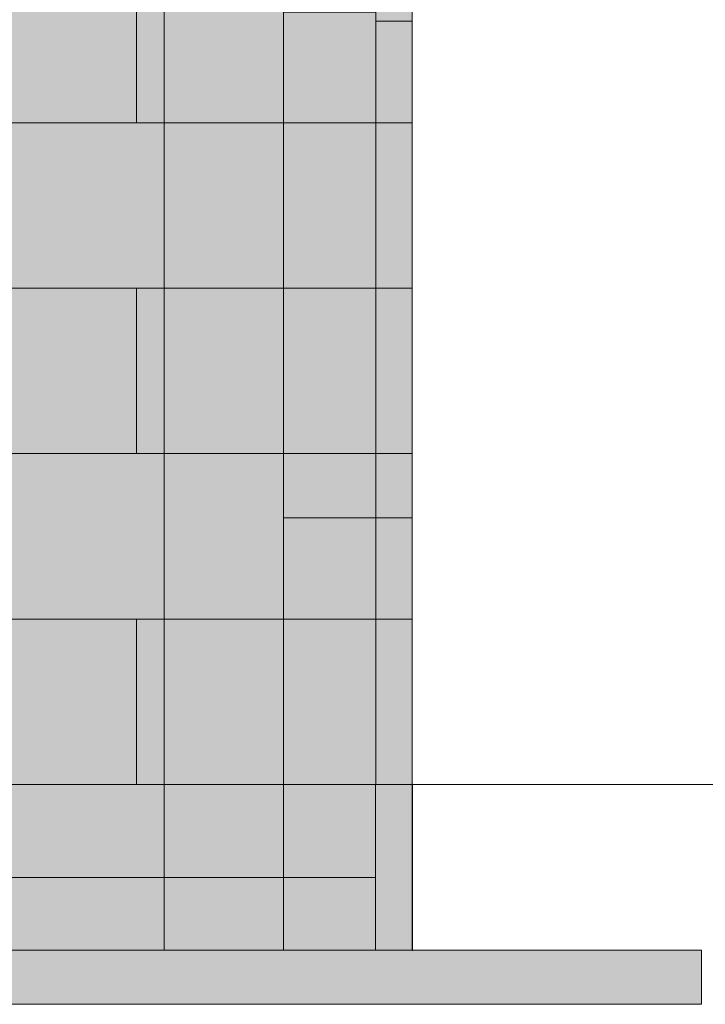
# Model space of a CAD drawing. Header units: millimetres. Extents: x -24789 to 3246, y -11790 to 14439.
# Tile 28 of 32: x -1085 to 810, y -607 to 2113. Entities that reach past the tile are written whole.
import ezdxf

# ---------------------------------------------------------------- set-up
doc = ezdxf.new("R2010")
doc.units = ezdxf.units.MM
doc.linetypes.add('DASHED', pattern=[1.524, 1.27, -0.254])
for name, color, linetype in [('FILL-EPS', 7, 'Continuous'), ('FILL-LIGHT', 7, 'Continuous'), ('LINE-C_2E8C94', 7, 'Continuous'), ('LINE-C_337880', 7, 'Continuous'), ('LINE-STEEL-DASH', 7, 'DASHED'), ('LINE-STEEL_GREY', 7, 'Continuous')]:
    doc.layers.add(name, color=color, linetype=linetype)

msp = doc.modelspace()

# ---------------------------------------------------------------- hatches: boundary and pattern name
at = {"layer": 'FILL-EPS', "true_color": 0xccffff}
h = msp.add_hatch(color=7, dxfattribs=at)
h.dxf.hatch_style = 1
h.paths.add_polyline_path([(-7635.9, 0), (-7635.9, 2743.2), (-355.6, 2743.2), (-355.6, 0)])
h = msp.add_hatch(color=7, dxfattribs=at)
h.dxf.hatch_style = 1
h.paths.add_polyline_path([(-7635.9, 2743.2), (-355.6, 2743.2), (-355.6, 0), (-7635.9, 0)])
h = msp.add_hatch(color=7, dxfattribs=at)
h.dxf.hatch_style = 1
h.paths.add_polyline_path([(-7635.6, 0), (-7635.6, 2743.2), (-355.9, 2743.2), (-355.9, 0)])
h = msp.add_hatch(color=7, dxfattribs=at)
h.dxf.hatch_style = 1
h.paths.add_polyline_path([(-7635.6, 2743.2), (-355.9, 2743.2), (-355.9, 0), (-7635.6, 0)])
h = msp.add_hatch(color=7, dxfattribs=at)
h.dxf.hatch_style = 1
h.paths.add_polyline_path([(-7635.6, 0), (-7635.6, 2743.2), (-355.9, 2743.2), (-355.9, 0)])
h = msp.add_hatch(color=7, dxfattribs=at)
h.dxf.hatch_style = 1
h.paths.add_polyline_path([(-7635.6, 2743.2), (-355.9, 2743.2), (-355.9, 0), (-7635.6, 0)])
h = msp.add_hatch(color=7, dxfattribs=at)
h.dxf.hatch_style = 1
h.paths.add_polyline_path([(-355.8, 2744.8), (-355.6, 2743.2), (0, 2743.2), (0, 0), (-355.6, 0), (-355.9, 0), (-355.9, 2743.2), (-355.9, 2743.2), (-355.9, 2743.2), (-355.9, 2744.8)])
h = msp.add_hatch(color=7, dxfattribs=at)
h.dxf.hatch_style = 1
h.paths.add_polyline_path([(-355.9, 0), (-355.9, 2743.2), (0, 2743.2), (0, 0)])
h = msp.add_hatch(color=7, dxfattribs=at)
h.dxf.hatch_style = 1
h.paths.add_polyline_path([(-355.8, -1.6), (-355.9, -1.6), (-355.9, 2743.2), (-355.6, 2743.2), (0, 2743.2), (0, 0), (-355.6, 0)])
h = msp.add_hatch(color=7, dxfattribs=at)
h.dxf.hatch_style = 1
h.paths.add_polyline_path([(-355.9, 2743.2), (0, 2743.2), (0, 0), (-355.9, 0)])
h = msp.add_hatch(color=7, dxfattribs=at)
h.dxf.hatch_style = 1
h.paths.add_polyline_path([(-355.6, 0), (-355.6, 2743.2), (0, 2743.2), (0, 0)])
h = msp.add_hatch(color=7, dxfattribs=at)
h.dxf.hatch_style = 1
h.paths.add_polyline_path([(-355.6, 2743.2), (0, 2743.2), (0, 0), (-355.6, 0)])
h = msp.add_hatch(color=7, dxfattribs=at)
h.dxf.hatch_style = 1
h.paths.add_polyline_path([(-355.6, 2134.1), (-100.5, 2134.1), (-100.5, 0), (-355.6, 0)])
h = msp.add_hatch(color=7, dxfattribs=at)
h.dxf.hatch_style = 1
h.paths.add_polyline_path([(-355.6, 0), (-355.6, 2134.1), (-100.5, 2134.1), (-100.5, 0)])
h = msp.add_hatch(color=7, dxfattribs=at)
h.dxf.hatch_style = 1
h.paths.add_polyline_path([(-355.6, 2134.1), (-100.5, 2134.1), (-100.5, 737), (-355.6, 737)])
h = msp.add_hatch(color=7, dxfattribs=at)
h.dxf.hatch_style = 1
h.paths.add_polyline_path([(-355.6, 737), (-355.6, 2134.1), (-100.5, 2134.1), (-100.5, 737)])
h = msp.add_hatch(color=7, dxfattribs=at)
h.dxf.hatch_style = 1
h.paths.add_polyline_path([(-355.6, 2134.1), (-100.5, 2134.1), (-100.5, 737), (-355.6, 737)])
h = msp.add_hatch(color=7, dxfattribs=at)
h.dxf.hatch_style = 1
h.paths.add_polyline_path([(-355.6, 737), (-355.6, 2134.1), (-100.5, 2134.1), (-100.5, 737)])
h = msp.add_hatch(color=7, dxfattribs=at)
h.dxf.hatch_style = 1
h.paths.add_polyline_path([(-355.6, 2134.1), (-100.5, 2134.1), (-100.5, 0), (-355.6, 0)])
h = msp.add_hatch(color=7, dxfattribs=at)
h.dxf.hatch_style = 1
h.paths.add_polyline_path([(-355.6, 0), (-355.6, 2134.1), (-100.5, 2134.1), (-100.5, 0)])
h = msp.add_hatch(color=7, dxfattribs=at)
h.dxf.hatch_style = 1
h.paths.add_polyline_path([(-100.5, 2109.1), (0, 2109.1), (0, 0), (-100.5, 0)])
h = msp.add_hatch(color=7, dxfattribs=at)
h.dxf.hatch_style = 1
h.paths.add_polyline_path([(-100.5, 0), (-100.5, 2109.1), (0, 2109.1), (0, 0)])
h = msp.add_hatch(color=7, dxfattribs=at)
h.dxf.hatch_style = 1
h.paths.add_polyline_path([(-100.5, 2109.1), (0, 2109.1), (0, 737), (-100.5, 737)])
h = msp.add_hatch(color=7, dxfattribs=at)
h.dxf.hatch_style = 1
h.paths.add_polyline_path([(-100.5, 737), (-100.5, 2109.1), (0, 2109.1), (0, 737)])
h = msp.add_hatch(color=7, dxfattribs=at)
h.dxf.hatch_style = 1
h.paths.add_polyline_path([(-100.5, 2109.1), (0, 2109.1), (0, 737), (-100.5, 737)])
h = msp.add_hatch(color=7, dxfattribs=at)
h.dxf.hatch_style = 1
h.paths.add_polyline_path([(-100.5, 737), (-100.5, 2109.1), (0, 2109.1), (0, 737)])
h = msp.add_hatch(color=7, dxfattribs=at)
h.dxf.hatch_style = 1
h.paths.add_polyline_path([(-100.5, 2109.1), (0, 2109.1), (0, 0), (-100.5, 0)])
h = msp.add_hatch(color=7, dxfattribs=at)
h.dxf.hatch_style = 1
h.paths.add_polyline_path([(-100.5, 0), (-100.5, 2109.1), (0, 2109.1), (0, 0)])
h = msp.add_hatch(color=7, dxfattribs=at)
h.dxf.hatch_style = 1
h.paths.add_polyline_path([(-7635.6, -457.2), (-7635.6, 0), (-355.9, 0), (-355.9, -457.2)])
h = msp.add_hatch(color=7, dxfattribs=at)
h.dxf.hatch_style = 1
h.paths.add_polyline_path([(-7635.6, 0), (-457.4, 0), (-355.9, 0), (-355.9, -457.2), (-457.4, -457.2), (-7635.6, -457.2)])
h = msp.add_hatch(color=7, dxfattribs=at)
h.dxf.hatch_style = 1
h.paths.add_polyline_path([(-7635.6, -457.2), (-7635.6, 0), (-457.4, 0), (-455.8, 0), (-355.9, 0), (-355.9, -457.2), (-457.4, -457.2)])
h = msp.add_hatch(color=7, dxfattribs=at)
h.dxf.hatch_style = 1
h.paths.add_polyline_path([(-7635.6, 0), (-355.9, 0), (-355.9, -457.2), (-7635.6, -457.2)])
h = msp.add_hatch(color=7, dxfattribs=at)
h.dxf.hatch_style = 1
h.paths.add_polyline_path([(-355.9, -457.2), (-355.9, 0), (0, 0), (0, -457.2)])
h = msp.add_hatch(color=7, dxfattribs=at)
h.dxf.hatch_style = 1
h.paths.add_polyline_path([(-355.9, 0), (-101.6, 0), (-101.6, -457.2), (-355.9, -457.2)])
h = msp.add_hatch(color=7, dxfattribs=at)
h.dxf.hatch_style = 1
h.paths.add_polyline_path([(-355.9, -457.2), (-355.9, 0), (-254.3, 0), (-101.6, 0), (-101.6, -457.2), (-254.3, -457.2)])
h = msp.add_hatch(color=7, dxfattribs=at)
h.dxf.hatch_style = 1
h.paths.add_polyline_path([(-355.9, 0), (0, 0), (0, -457.2), (-355.9, -457.2)])
h = msp.add_hatch(color=7, dxfattribs=at)
h.dxf.hatch_style = 1
h.paths.add_polyline_path([(-101.6, 0), (0, 0), (0, -457.2), (-101.6, -457.2)])
h = msp.add_hatch(color=7, dxfattribs=at)
h.dxf.hatch_style = 1
h.paths.add_polyline_path([(-101.6, -457.2), (-101.6, 0), (0, 0), (0, -457.2), (-101.6, -457.2)])
h = msp.add_hatch(color=7, dxfattribs=at)
h.dxf.hatch_style = 1
h.paths.add_polyline_path([(-101.6, 0), (0, 0), (0, -457.2), (-101.6, -457.2)])
h = msp.add_hatch(color=7, dxfattribs=at)
h.dxf.hatch_style = 1
h.paths.add_polyline_path([(-101.6, -457.2), (-101.6, 0), (0, 0), (0, -457.2), (-101.6, -457.2)])
at = {"layer": 'FILL-EPS', "true_color": 0xc0f0f0}
h = msp.add_hatch(color=254, dxfattribs=at)
h.dxf.hatch_style = 1
h.paths.add_polyline_path([(0, 0), (0, 0), (0, 1.6), (0.5, 1.6), (0.6, 1.6), (0.9, 1.6), (0.9, -457.2), (0.9, -458.8), (0.4, -458.8), (0.1, -458.8), (0, -458.8), (0, -457.6), (0, -457.2), (0, 0)])
at = {"layer": 'FILL-LIGHT', "true_color": 0xdbdbde}
h = msp.add_hatch(color=254, dxfattribs=at)
h.dxf.hatch_style = 1
h.paths.add_polyline_path([(-7889.9, -257.2), (-7889.9, 0), (-101.6, 0), (-101.6, -257.2)])
h = msp.add_hatch(color=254, dxfattribs=at)
h.dxf.hatch_style = 1
h.paths.add_polyline_path([(-7889.9, 0), (-101.6, 0), (-101.6, -257.2), (-7889.9, -257.2)])
h = msp.add_hatch(color=254, dxfattribs=at)
h.dxf.hatch_style = 1
h.paths.add_polyline_path([(-8791.5, -607.2), (-8791.5, -457.2), (800, -457.2), (800, -607.2)])
h = msp.add_hatch(color=254, dxfattribs=at)
h.dxf.hatch_style = 1
h.paths.add_polyline_path([(-8791.5, -457.2), (800, -457.2), (800, -607.2), (-8791.5, -607.2)])

# ---------------------------------------------------------------- linework, layer by layer
at = {"layer": 'LINE-C_2E8C94', "lineweight": 5}
for points in [[(-7635.9, 0), (-7635.9, 2743.2), (-355.6, 2743.2), (-355.6, 0)], [(-7635.9, 2743.2), (-7635.9, 2743.2), (-355.6, 2743.2), (-355.6, 0), (-7635.9, 0), (-7635.9, 2743.2)], [(-7635.6, 0), (-7635.6, 0), (-7635.6, 2743.2), (-355.9, 2743.2), (-355.9, 0), (-7635.6, 0)], [(-7635.6, 2743.2), (-7635.6, 2743.2), (-7635.6, 2743.2), (-355.9, 2743.2), (-355.9, 0), (-355.9, 0), (-7635.6, 0)], [(-7635.6, 0), (-7635.6, 0), (-7635.6, 2743.2), (-355.9, 2743.2), (-355.9, 0), (-7635.6, 0)], [(-7635.6, 2743.2), (-7635.6, 2743.2), (-7635.6, 2743.2), (-355.9, 2743.2), (-355.9, 0), (-355.9, 0), (-7635.6, 0)], [(-355.8, 2744.8), (-355.6, 2743.2), (0, 2743.2), (0, 0), (0, 0), (0, 0), (-355.6, 0), (-355.6, 0), (-355.9, 0), (-355.9, 2743.2), (-355.9, 2743.2), (-355.9, 2743.2), (-355.9, 2744.8)], [(-355.9, 0), (-355.9, 0), (-355.9, 2743.2), (0, 2743.2), (0, 2743.2), (0, 2743.2), (0, 0)], [(-355.8, -1.6), (-355.9, -1.6), (-355.9, 2743.2), (-355.6, 2743.2), (-355.6, 2743.2), (0, 2743.2), (0, 2743.2), (0, 0), (-355.6, 0)], [(-355.9, 2743.2), (-355.9, 2743.2), (0, 2743.2), (0, 0), (-355.9, 0), (-355.9, 2743.2)], [(-355.6, 0), (-355.6, 2743.2), (0, 2743.2), (0, 2743.2), (0, 0)], [(-355.6, 2743.2), (-355.6, 2743.2), (-355.6, 2743.2), (0, 2743.2), (0, 0), (0, 0), (0, 0), (-355.6, 0)], [(-355.6, 2134.1), (-100.5, 2134.1), (-100.5, 0), (-355.6, 0)], [(-355.6, 0), (-355.6, 0), (-355.6, 2134.1), (-100.5, 2134.1), (-100.5, 2134.1), (-100.5, 2134.1), (-100.5, 0)], [(-355.6, 2134.1), (-100.5, 2134.1), (-100.5, 737), (-100.5, 737), (-100.5, 737), (-355.6, 737)], [(-355.6, 737), (-355.6, 737), (-355.6, 2134.1), (-100.5, 2134.1), (-100.5, 737)], [(-355.6, 2134.1), (-100.5, 2134.1), (-100.5, 737), (-100.5, 737), (-100.5, 737), (-355.6, 737)], [(-355.6, 737), (-355.6, 737), (-355.6, 2134.1), (-100.5, 2134.1), (-100.5, 737)], [(-355.6, 2134.1), (-100.5, 2134.1), (-100.5, 0), (-355.6, 0)], [(-355.6, 0), (-355.6, 0), (-355.6, 2134.1), (-100.5, 2134.1), (-100.5, 2134.1), (-100.5, 2134.1), (-100.5, 0)], [(-100.5, 2109.1), (0, 2109.1), (0, 0), (0, 0), (-100.5, 0)], [(-100.5, 0), (-100.5, 2109.1), (0, 2109.1), (0, 0)], [(-100.5, 2109.1), (0, 2109.1), (0, 737), (-100.5, 737)], [(-100.5, 737), (-100.5, 737), (-100.5, 2109.1), (0, 2109.1), (0, 2109.1), (0, 737), (-100.5, 737)], [(-100.5, 2109.1), (0, 2109.1), (0, 737), (-100.5, 737)], [(-100.5, 737), (-100.5, 737), (-100.5, 2109.1), (0, 2109.1), (0, 2109.1), (0, 737), (-100.5, 737)], [(-100.5, 2109.1), (0, 2109.1), (0, 0), (0, 0), (-100.5, 0)], [(-100.5, 0), (-100.5, 2109.1), (0, 2109.1), (0, 0)], [(-7635.6, -457.2), (-7635.6, 0), (-355.9, 0), (-355.9, -457.2)], [(-7635.6, 0), (-457.4, 0), (-457.4, 0), (-355.9, 0), (-355.9, -457.2), (-355.9, -457.2), (-457.4, -457.2), (-457.4, -457.2), (-7635.6, -457.2), (-7635.6, 0)], [(-7635.6, -457.2), (-7635.6, 0), (-457.4, 0), (-457.4, 0), (-455.8, 0), (-455.8, 0), (-355.9, 0), (-355.9, 0), (-355.9, 0), (-355.9, 0), (-355.9, -457.2), (-457.4, -457.2), (-457.4, -457.2), (-457.4, -457.2)], [(-7635.6, 0), (-355.9, 0), (-355.9, -457.2), (-355.9, -457.2), (-355.9, -457.2), (-355.9, -457.2), (-7635.6, -457.2), (-7635.6, 0)], [(-355.9, -457.2), (-355.9, 0), (0, 0), (0, -457.2)], [(-355.9, 0), (-101.6, 0), (-101.6, -457.2), (-355.9, -457.2), (-355.9, 0)], [(-355.9, -457.2), (-355.9, -457.2), (-355.9, 0), (-254.3, 0), (-101.6, 0), (-101.6, -457.2), (-254.3, -457.2), (-254.3, -457.2), (-254.3, -457.2)], [(-355.9, 0), (0, 0), (0, -457.2), (0, -457.2), (-355.9, -457.2)], [(-101.6, 0), (0, 0), (0, -457.2), (0, -457.2), (-101.6, -457.2)], [(-101.6, -457.2), (-101.6, -457.2), (-101.6, 0), (0, 0), (0, 0), (0, 0), (0, 0), (0, 0), (0, -457.2), (-101.6, -457.2), (-101.6, -457.2), (-101.6, -457.2)], [(-101.6, 0), (0, 0), (0, -457.2), (0, -457.2), (-101.6, -457.2)], [(-101.6, -457.2), (-101.6, -457.2), (-101.6, 0), (0, 0), (0, 0), (0, 0), (0, 0), (0, 0), (0, -457.2), (-101.6, -457.2), (-101.6, -457.2), (-101.6, -457.2)], [(0, 0), (0, 0), (0, 1.6), (0.5, 1.6), (0.6, 1.6), (0.9, 1.6), (0.9, -457.2), (0.9, -457.2), (0.9, -458.8), (0.4, -458.8), (0.1, -458.8), (0, -458.8), (0, -457.6), (0, -457.2), (0, 0)]]:
    msp.add_lwpolyline(points, close=True, dxfattribs=at)
at = {"layer": 'LINE-C_337880', "lineweight": 5}
for p, q in [((-762, 1828.8), (-762, 2286)), ((-762, 1828.8), (-762, 2286)), ((-685.8, 1828.8), (-685.8, 2286)), ((-685.8, 1828.8), (-685.8, 2286)), ((-2794, 1828.8), (-762, 1828.8)), ((-2794, 1828.8), (-762, 1828.8)), ((-1092.2, 1828.8), (-685.8, 1828.8)), ((-1092.2, 1828.8), (-685.8, 1828.8)), ((-1092.2, 1828.8), (-685.8, 1828.8)), ((-1092.2, 1828.8), (-685.8, 1828.8)), ((-762, 1828.8), (-356.6, 1828.8)), ((-762, 1828.8), (-356.6, 1828.8)), ((-685.8, 1828.8), (-356.8, 1828.8)), ((-685.8, 1828.8), (-356.8, 1828.8)), ((-685.8, 1371.6), (-685.8, 1828.8)), ((-685.8, 1828.8), (-356.8, 1828.8)), ((-685.8, 1371.6), (-685.8, 1828.8)), ((-685.8, 1828.8), (-356.8, 1828.8)), ((-354.8, 1828.8), (-1, 1828.8)), ((-354.8, 1828.8), (-1, 1828.8)), ((-354.8, 1828.8), (-1, 1828.8)), ((-354.8, 1828.8), (-1, 1828.8)), ((-354.6, 1828.8), (-1, 1828.8)), ((-354.6, 1828.8), (-101.5, 1828.8)), ((-354.6, 1828.8), (-101.5, 1828.8)), ((-354.6, 1828.8), (-101.5, 1828.8)), ((-354.6, 1828.8), (-101.5, 1828.8)), ((-354.6, 1828.8), (-101.5, 1828.8)), ((-354.6, 1828.8), (-101.5, 1828.8)), ((-354.6, 1828.8), (-101.5, 1828.8)), ((-354.6, 1828.8), (-101.5, 1828.8)), ((-354.6, 1828.8), (-1, 1828.8)), ((-99.5, 1828.8), (-1, 1828.8)), ((-99.5, 1828.8), (-1, 1828.8)), ((-99.5, 1828.8), (-1, 1828.8)), ((-99.5, 1828.8), (-1, 1828.8)), ((-99.5, 1828.8), (-1, 1828.8)), ((-99.5, 1828.8), (-1, 1828.8)), ((-99.5, 1828.8), (-1, 1828.8)), ((-99.5, 1828.8), (-1, 1828.8)), ((-2794, 1371.6), (-762, 1371.6)), ((-2794, 1371.6), (-762, 1371.6)), ((-1092.2, 1371.6), (-685.8, 1371.6)), ((-1092.2, 1371.6), (-685.8, 1371.6)), ((-1092.2, 1371.6), (-685.8, 1371.6)), ((-1092.2, 1371.6), (-685.8, 1371.6)), ((-762, 914.4), (-762, 1371.6)), ((-762, 1371.6), (-356.6, 1371.6)), ((-762, 914.4), (-762, 1371.6)), ((-762, 1371.6), (-356.6, 1371.6)), ((-685.8, 914.4), (-685.8, 1371.6)), ((-685.8, 1371.6), (-356.8, 1371.6)), ((-685.8, 914.4), (-685.8, 1371.6)), ((-685.8, 1371.6), (-356.8, 1371.6)), ((-685.8, 1371.6), (-356.8, 1371.6)), ((-685.8, 1371.6), (-356.8, 1371.6)), ((-354.8, 1371.6), (-1, 1371.6)), ((-354.8, 1371.6), (-1, 1371.6)), ((-354.8, 1371.6), (-1, 1371.6)), ((-354.8, 1371.6), (-1, 1371.6)), ((-354.6, 1371.6), (-1, 1371.6)), ((-354.6, 1371.6), (-101.5, 1371.6)), ((-354.6, 1371.6), (-101.5, 1371.6)), ((-354.6, 1371.6), (-101.5, 1371.6)), ((-354.6, 1371.6), (-101.5, 1371.6)), ((-354.6, 1371.6), (-101.5, 1371.6)), ((-354.6, 1371.6), (-101.5, 1371.6)), ((-354.6, 1371.6), (-101.5, 1371.6)), ((-354.6, 1371.6), (-101.5, 1371.6)), ((-354.6, 1371.6), (-1, 1371.6)), ((-99.5, 1371.6), (-1, 1371.6)), ((-99.5, 1371.6), (-1, 1371.6)), ((-99.5, 1371.6), (-1, 1371.6)), ((-99.5, 1371.6), (-1, 1371.6)), ((-99.5, 1371.6), (-1, 1371.6)), ((-99.5, 1371.6), (-1, 1371.6)), ((-99.5, 1371.6), (-1, 1371.6)), ((-99.5, 1371.6), (-1, 1371.6)), ((-2794, 914.4), (-762, 914.4)), ((-2794, 914.4), (-762, 914.4)), ((-1092.2, 914.4), (-685.8, 914.4)), ((-1092.2, 914.4), (-685.8, 914.4)), ((-1092.2, 914.4), (-685.8, 914.4)), ((-1092.2, 914.4), (-685.8, 914.4)), ((-762, 914.4), (-356.6, 914.4)), ((-762, 914.4), (-356.6, 914.4)), ((-685.8, 914.4), (-356.8, 914.4)), ((-685.8, 914.4), (-356.8, 914.4)), ((-685.8, 457.2), (-685.8, 914.4)), ((-685.8, 914.4), (-356.8, 914.4)), ((-685.8, 457.2), (-685.8, 914.4)), ((-685.8, 914.4), (-356.8, 914.4)), ((-354.8, 914.4), (-1, 914.4)), ((-354.8, 914.4), (-1, 914.4)), ((-354.8, 914.4), (-1, 914.4)), ((-354.8, 914.4), (-1, 914.4)), ((-354.6, 914.4), (-1, 914.4)), ((-354.6, 914.4), (-101.5, 914.4)), ((-354.6, 914.4), (-101.5, 914.4)), ((-354.6, 914.4), (-101.5, 914.4)), ((-354.6, 914.4), (-101.5, 914.4)), ((-354.6, 914.4), (-101.5, 914.4)), ((-354.6, 914.4), (-101.5, 914.4)), ((-354.6, 914.4), (-101.5, 914.4)), ((-354.6, 914.4), (-101.5, 914.4)), ((-354.6, 914.4), (-1, 914.4)), ((-99.5, 914.4), (-1, 914.4)), ((-99.5, 914.4), (-1, 914.4)), ((-99.5, 914.4), (-1, 914.4)), ((-99.5, 914.4), (-1, 914.4)), ((-99.5, 914.4), (-1, 914.4)), ((-99.5, 914.4), (-1, 914.4)), ((-99.5, 914.4), (-1, 914.4)), ((-99.5, 914.4), (-1, 914.4)), ((-2794, 457.2), (-762, 457.2)), ((-2794, 457.2), (-762, 457.2)), ((-1092.2, 457.2), (-685.8, 457.2)), ((-1092.2, 457.2), (-685.8, 457.2)), ((-1092.2, 457.2), (-685.8, 457.2)), ((-1092.2, 457.2), (-685.8, 457.2)), ((-762, 1), (-762, 457.2)), ((-762, 457.2), (-356.6, 457.2)), ((-762, 1), (-762, 457.2)), ((-762, 457.2), (-356.6, 457.2)), ((-685.8, 1), (-685.8, 457.2)), ((-685.8, 457.2), (-356.8, 457.2)), ((-685.8, 1), (-685.8, 457.2)), ((-685.8, 457.2), (-356.8, 457.2)), ((-685.8, 457.2), (-356.8, 457.2)), ((-685.8, 457.2), (-356.8, 457.2)), ((-354.8, 457.2), (-1, 457.2)), ((-354.8, 457.2), (-1, 457.2)), ((-354.8, 457.2), (-1, 457.2)), ((-354.8, 457.2), (-1, 457.2)), ((-354.6, 457.2), (-1, 457.2)), ((-354.6, 457.2), (-101.5, 457.2)), ((-354.6, 457.2), (-101.5, 457.2)), ((-354.6, 457.2), (-101.5, 457.2)), ((-354.6, 457.2), (-101.5, 457.2)), ((-354.6, 457.2), (-1, 457.2)), ((-99.5, 457.2), (-1, 457.2)), ((-99.5, 457.2), (-1, 457.2)), ((-99.5, 457.2), (-1, 457.2)), ((-99.5, 457.2), (-1, 457.2)), ((-685.8, -456.2), (-685.8, -1)), ((-685.8, -456.2), (-685.8, -1))]:
    msp.add_line(p, q, dxfattribs=at)
at = {"layer": 'LINE-STEEL-DASH', "lineweight": 5}
msp.add_line((-9691.5, 0), (880, 0), dxfattribs=at)
at = {"layer": 'LINE-STEEL_GREY', "lineweight": 5}
for points in [[(-7889.9, -257.2), (-7889.9, 0), (-101.6, 0), (-101.6, -257.2)], [(-7889.9, 0), (-101.6, 0), (-101.6, -257.2), (-101.6, -257.2), (-7889.9, -257.2)], [(-8791.5, -607.2), (-8791.5, -457.2), (800, -457.2), (800, -457.2), (800, -607.2)], [(-8791.5, -457.2), (-8791.5, -457.2), (-8791.5, -457.2), (800, -457.2), (800, -607.2), (-8791.5, -607.2)]]:
    msp.add_lwpolyline(points, close=True, dxfattribs=at)

doc.saveas('drawing.dxf')
